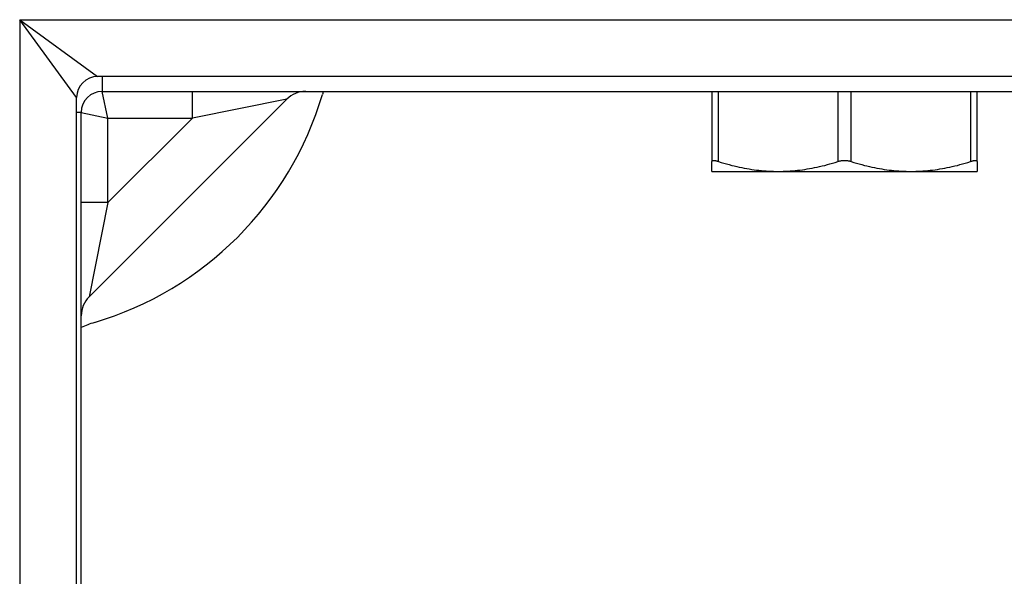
# Model space of a CAD drawing. Header units: inches. Extents: x 10 to 126, y 7 to 90.
# Tile 28 of 59: x 61.332 to 62.785, y 57.493 to 58.315. Entities that reach past the tile are written whole.
import ezdxf

# ---------------------------------------------------------------- set-up
doc = ezdxf.new("R2010")
doc.units = ezdxf.units.IN
doc.header["$MEASUREMENT"] = 0
doc.layers.add('Visible Edges(ANSI)', color=7, linetype='Continuous', lineweight=25)
doc.layers.add('Visible Tangent Edges(ANSI)', color=7, linetype='Continuous', lineweight=25)

msp = doc.modelspace()

# ---------------------------------------------------------------- linework, layer by layer
at = {"layer": 'Visible Edges(ANSI)'}
for p, q in [((75.6524, 58.2309), (61.4467, 58.2309)), ((61.4535, 58.209), (63.3438, 58.209)), ((62.3537, 58.209), (62.3537, 58.1053)), ((62.7454, 58.1053), (62.7454, 58.209)), ((61.4157, 39.9942), (61.4157, 58.1999)), ((61.4341, 57.9056), (61.726, 58.1975)), ((61.4225, 56.3428), (61.4225, 58.178)), ((62.3537, 58.0909), (62.3537, 58.1053)), ((62.3537, 58.0909), (62.4516, 58.0909)), ((62.4516, 58.0909), (62.6475, 58.0909)), ((62.6475, 58.0909), (62.7454, 58.0909)), ((62.7454, 58.1053), (62.7454, 58.0909))]:
    msp.add_line(p, q, dxfattribs=at)
at = {"layer": 'Visible Edges(ANSI)', "flags": 128}
for points in [[(62.3635, 58.1053), (62.3628, 58.1055), (62.3621, 58.1057), (62.3614, 58.1059), (62.3607, 58.106), (62.36, 58.1062), (62.3594, 58.1063), (62.3588, 58.1064), (62.3582, 58.1065), (62.3577, 58.1066), (62.3572, 58.1066), (62.3567, 58.1067), (62.3563, 58.1067), (62.3559, 58.1067), (62.3555, 58.1066), (62.3552, 58.1066), (62.3549, 58.1065), (62.3546, 58.1064), (62.3543, 58.1063), (62.3541, 58.1062), (62.354, 58.106), (62.3538, 58.1059), (62.3537, 58.1057), (62.3537, 58.1055), (62.3537, 58.1053)], [(62.5594, 58.1053), (62.5586, 58.1055), (62.5578, 58.1057), (62.5571, 58.1059), (62.5563, 58.106), (62.5554, 58.1062), (62.5546, 58.1063), (62.5538, 58.1064), (62.5529, 58.1065), (62.5521, 58.1066), (62.5512, 58.1066), (62.5504, 58.1067), (62.5495, 58.1067), (62.5487, 58.1067), (62.5478, 58.1066), (62.547, 58.1066), (62.5461, 58.1065), (62.5453, 58.1064), (62.5444, 58.1063), (62.5436, 58.1062), (62.5428, 58.106), (62.542, 58.1059), (62.5412, 58.1057), (62.5404, 58.1055), (62.5397, 58.1053)], [(62.7454, 58.1053), (62.7454, 58.1055), (62.7453, 58.1057), (62.7452, 58.1059), (62.7451, 58.106), (62.7449, 58.1062), (62.7447, 58.1063), (62.7445, 58.1064), (62.7442, 58.1065), (62.7439, 58.1066), (62.7435, 58.1066), (62.7432, 58.1067), (62.7428, 58.1067), (62.7423, 58.1067), (62.7418, 58.1066), (62.7413, 58.1066), (62.7408, 58.1065), (62.7402, 58.1064), (62.7396, 58.1063), (62.739, 58.1062), (62.7384, 58.106), (62.7377, 58.1059), (62.737, 58.1057), (62.7363, 58.1055), (62.7355, 58.1053)], [(62.3635, 58.1053), (62.3675, 58.1041), (62.3714, 58.1029), (62.3753, 58.1018), (62.3791, 58.1008), (62.3829, 58.0998), (62.3867, 58.0989), (62.3904, 58.0981), (62.3941, 58.0972), (62.3978, 58.0965), (62.4015, 58.0958), (62.4051, 58.0951), (62.4088, 58.0945), (62.4124, 58.0939), (62.416, 58.0934), (62.4195, 58.0929), (62.4231, 58.0925), (62.4267, 58.0921), (62.4302, 58.0918), (62.4338, 58.0915), (62.4373, 58.0913), (62.4409, 58.0911), (62.4444, 58.091), (62.448, 58.0909), (62.4516, 58.0909)], [(62.4516, 58.0909), (62.4552, 58.0909), (62.4587, 58.091), (62.4623, 58.0911), (62.4658, 58.0913), (62.4694, 58.0915), (62.4729, 58.0918), (62.4765, 58.0921), (62.4801, 58.0925), (62.4836, 58.0929), (62.4872, 58.0934), (62.4908, 58.0939), (62.4944, 58.0945), (62.498, 58.0951), (62.5017, 58.0958), (62.5053, 58.0965), (62.509, 58.0972), (62.5127, 58.0981), (62.5165, 58.0989), (62.5203, 58.0998), (62.5241, 58.1008), (62.5279, 58.1018), (62.5318, 58.1029), (62.5357, 58.1041), (62.5397, 58.1053)], [(62.5594, 58.1053), (62.5633, 58.1041), (62.5673, 58.1029), (62.5711, 58.1018), (62.575, 58.1008), (62.5788, 58.0998), (62.5826, 58.0989), (62.5863, 58.0981), (62.59, 58.0972), (62.5937, 58.0965), (62.5974, 58.0958), (62.601, 58.0951), (62.6046, 58.0945), (62.6082, 58.0939), (62.6118, 58.0934), (62.6154, 58.0929), (62.619, 58.0925), (62.6225, 58.0921), (62.6261, 58.0918), (62.6296, 58.0915), (62.6332, 58.0913), (62.6368, 58.0911), (62.6403, 58.091), (62.6439, 58.0909), (62.6475, 58.0909)], [(62.6475, 58.0909), (62.651, 58.0909), (62.6546, 58.091), (62.6582, 58.0911), (62.6617, 58.0913), (62.6653, 58.0915), (62.6688, 58.0918), (62.6724, 58.0921), (62.6759, 58.0925), (62.6795, 58.0929), (62.6831, 58.0934), (62.6867, 58.0939), (62.6903, 58.0945), (62.6939, 58.0951), (62.6976, 58.0958), (62.7012, 58.0965), (62.7049, 58.0972), (62.7086, 58.0981), (62.7124, 58.0989), (62.7161, 58.0998), (62.7199, 58.1008), (62.7238, 58.1018), (62.7277, 58.1029), (62.7316, 58.1041), (62.7355, 58.1053)]]:
    msp.add_lwpolyline(points, dxfattribs=at)
at = {"layer": 'Visible Edges(ANSI)'}
for centre, radius, start, end in [((61.4467, 58.1999), 0.031, 90, 180), ((61.4535, 58.178), 0.031, 90, 180), ((61.7538, 58.1697), 0.0394, 90, 135), ((61.8986, 58.169), 0.125, 161.3371, 163.4531), ((61.2995, 58.347), 0.5, 286.5469, 343.4531), ((61.4619, 57.8778), 0.0394, 135, 180), ((61.4775, 57.7479), 0.125, 106.5469, 116.1039)]:
    msp.add_arc(centre, radius, start, end, dxfattribs=at)
at = {"layer": 'Visible Tangent Edges(ANSI)'}
for p, q in [((61.3317, 58.3149), (61.4467, 58.2309)), ((61.4157, 58.1999), (61.3317, 58.3149)), ((61.3317, 58.3149), (75.7674, 58.3149)), ((61.3317, 58.3149), (61.3317, 39.8792)), ((61.4535, 58.2309), (61.4535, 58.209)), ((61.4619, 58.1697), (61.4535, 58.209)), ((61.5868, 58.1697), (61.5868, 58.209)), ((62.3635, 58.1053), (62.3635, 58.209)), ((62.5397, 58.209), (62.5397, 58.1053)), ((62.5594, 58.1053), (62.5594, 58.209)), ((62.7355, 58.209), (62.7355, 58.1053)), ((61.726, 58.1975), (61.5868, 58.1697)), ((61.4225, 58.178), (61.4157, 58.178)), ((61.4225, 58.178), (61.4619, 58.1697)), ((61.4619, 58.1697), (61.5868, 58.1697)), ((61.4619, 58.0448), (61.4619, 58.1697)), ((61.5868, 58.1697), (61.4619, 58.0448)), ((61.4619, 58.0448), (61.4225, 58.0448)), ((61.4619, 58.0448), (61.4341, 57.9056))]:
    msp.add_line(p, q, dxfattribs=at)

doc.saveas('drawing.dxf')
